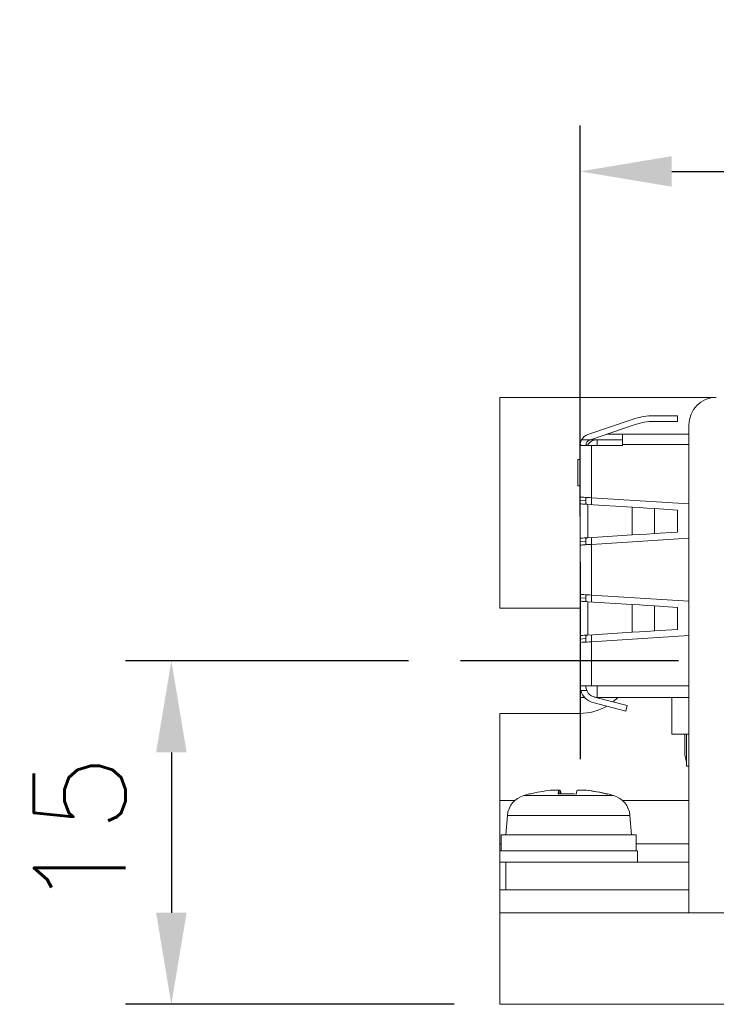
# Model space of a CAD drawing. Header units: millimetres. Extents: x 0 to 594, y 0 to 420.
# Tile 5 of 12: x 203 to 234, y 117 to 160. Entities that reach past the tile are written whole.
import ezdxf

# ---------------------------------------------------------------- set-up
doc = ezdxf.new("R2010")
doc.units = ezdxf.units.MM
doc.header["$PDSIZE"] = -1
doc.linetypes.add('CENTER2', pattern=[28.575, 19.05, -3.175, 3.175, -3.175])
doc.styles.get("Standard").update_dxf_attribs({"font": 'txt.shx', "bigfont": 'whgtxt.shx'})
doc.dimstyles.new('ISO-25', dxfattribs={"dimtxt": 2.5, "dimasz": 2.5, "dimexe": 1.25, "dimexo": 0.625, "dimtad": 1, "dimtxsty": 'Standard', "dimcen": 2.5, "dimadec": 0, "dimazin": 0, "dimtfac": 1, "dimtmove": 0, "dimatfit": 3, "dimfxl": 0, "dimarcsym": 0})

# ---------------------------------------------------------------- blocks, each defined once
blk = doc.blocks.new('*D14')
at = {"color": 8, "lineweight": -2}
for p, q in [((227.655, 138.246), (227.655, 155.313)), ((354.655, 138.246), (354.655, 155.313)), ((231.655, 153.313), (350.655, 153.313))]:
    blk.add_line(p, q, dxfattribs=at)
at = {"color": 8}
for points in [[(231.655, 153.979), (231.655, 152.646), (227.655, 153.313)], [(350.655, 153.979), (350.655, 152.646), (354.655, 153.313)]]:
    blk.add_solid(points, dxfattribs=at)
at = {"layer": 'Defpoints', "color": 0}
for p in [(354.655, 153.313), (227.655, 136.246), (354.655, 136.246)]:
    blk.add_point(p, dxfattribs=at)
at = {"color": 3, "insert": (291.155, 157.313), "char_height": 4, "attachment_point": 5}
blk.add_mtext('\\A1;127', dxfattribs=at)
blk = doc.blocks.new('*D15')
at = {"color": 8, "lineweight": -2}
for p, q in [((220.155, 131.946), (207.8, 131.946)), ((209.8, 127.946), (209.8, 120.946)), ((222.155, 116.946), (207.8, 116.946))]:
    blk.add_line(p, q, dxfattribs=at)
at = {"color": 8}
for points in [[(209.134, 127.946), (210.467, 127.946), (209.8, 131.946)], [(209.134, 120.946), (210.467, 120.946), (209.8, 116.946)]]:
    blk.add_solid(points, dxfattribs=at)
at = {"layer": 'Defpoints', "color": 0}
for p in [(222.155, 131.946), (209.8, 116.946), (224.155, 116.946)]:
    blk.add_point(p, dxfattribs=at)
at = {"color": 3, "insert": (205.8, 124.446), "char_height": 4, "attachment_point": 5, "rotation": 90}
blk.add_mtext('\\A1;15', dxfattribs=at)

msp = doc.modelspace()

# ---------------------------------------------------------------- linework, layer by layer
at = {"color": 7, "linetype": 'Continuous', "lineweight": 15}
for p, q in [((224.1551, 143.4456), (224.1551, 134.2456)), ((224.1551, 143.4456), (233.6051, 143.4456)), ((227.9929, 141.8186), (229.9321, 142.4835)), ((230.9051, 142.6456), (231.9051, 142.6456)), ((231.9051, 142.3956), (230.9051, 142.3956)), ((231.9051, 142.6456), (231.9051, 142.3956)), ((230.0132, 142.247), (228.1134, 141.5956)), ((232.4051, 120.9456), (232.4051, 142.2456)), ((228.1134, 141.5956), (227.7221, 141.5956)), ((228.1551, 141.5956), (228.4051, 141.5956)), ((229.5051, 141.5956), (228.4051, 141.5956)), ((228.4051, 141.5956), (228.4051, 141.3456)), ((229.5051, 141.8456), (228.8426, 141.8456)), ((232.4051, 141.8456), (229.5051, 141.8456)), ((229.5051, 141.8456), (229.5051, 141.3956)), ((227.6551, 138.9453), (227.6551, 141.3456)), ((228.1551, 141.3456), (227.7202, 141.3456)), ((228.1551, 139.064), (228.1551, 141.3456)), ((229.5051, 141.3456), (228.1551, 141.3456)), ((229.5051, 141.3956), (229.5051, 141.3456)), ((227.5551, 140.7367), (227.5551, 139.5867)), ((227.5551, 140.7367), (227.6551, 140.7367)), ((227.5551, 139.5867), (227.6551, 139.5867)), ((227.6551, 137.1453), (227.6551, 138.9449)), ((227.9051, 138.9291), (227.6551, 138.9449)), ((228.1551, 139.064), (232.4051, 138.7956)), ((227.9929, 138.7743), (227.9929, 137.317)), ((229.9321, 138.6518), (227.9929, 138.7743)), ((229.9321, 137.4394), (229.9321, 138.6518)), ((230.9051, 137.5009), (230.9051, 138.5904)), ((231.9051, 138.5272), (230.9051, 138.5904)), ((231.9051, 137.564), (231.9051, 138.5272)), ((227.9051, 137.1607), (227.6551, 137.1449)), ((227.6551, 137.1449), (227.6551, 137.1453)), ((227.6551, 134.6953), (227.6551, 137.1449)), ((227.9929, 137.317), (229.9321, 137.4394)), ((232.4051, 137.2956), (228.1551, 137.0272)), ((230.9051, 137.5009), (231.9051, 137.564)), ((228.1551, 134.814), (228.1551, 137.0272)), ((227.6551, 134.6949), (227.6551, 134.6953)), ((227.6551, 132.8953), (227.6551, 134.6949)), ((227.9051, 134.6791), (227.6551, 134.6949)), ((228.1551, 134.814), (232.4051, 134.5456)), ((227.6551, 134.2456), (224.1551, 134.2456)), ((227.9929, 134.5243), (227.9929, 133.067)), ((229.9321, 134.4018), (227.9929, 134.5243)), ((229.9321, 133.1894), (229.9321, 134.4018)), ((230.9051, 134.3404), (230.9051, 133.2509)), ((231.9051, 134.2772), (230.9051, 134.3404)), ((231.9051, 133.314), (231.9051, 134.2772)), ((230.9051, 133.2509), (231.9051, 133.314)), ((227.6551, 132.8953), (227.9051, 132.9111)), ((227.6551, 132.7456), (227.6551, 132.8953)), ((227.9051, 132.9111), (227.9051, 132.7614)), ((227.9929, 133.067), (229.9321, 133.1894)), ((232.4051, 133.0456), (228.1551, 132.7772)), ((227.6551, 130.8456), (227.6551, 132.7456)), ((228.1551, 130.8456), (228.1551, 132.7772)), ((227.6551, 130.8456), (228.1551, 130.8456)), ((227.6551, 130.6956), (227.6551, 130.8456)), ((228.1551, 130.8456), (232.4051, 130.8456)), ((228.4051, 130.8456), (228.4051, 130.3456)), ((227.6551, 130.3456), (227.6551, 130.6956)), ((227.8461, 130.3456), (227.6551, 130.3456)), ((227.9469, 130.6456), (227.6823, 130.6456)), ((228.2793, 130.3617), (229.718, 129.9876)), ((228.4051, 130.3456), (228.3412, 130.3456)), ((231.6551, 130.3456), (228.4051, 130.3456)), ((229.0926, 130.1502), (229.3074, 130.3456)), ((231.6551, 130.3456), (231.6551, 128.7456)), ((231.6551, 130.3456), (232.4051, 130.3456)), ((228.2164, 130.1198), (229.6551, 129.7456)), ((229.718, 129.9876), (229.6551, 129.7456)), ((227.6551, 129.6456), (224.1551, 129.6456)), ((224.1551, 129.6456), (224.1551, 125.8456)), ((231.6551, 128.7456), (232.4051, 128.7456)), ((232.2369, 127.8456), (232.2369, 128.7456)), ((232.3051, 127.3456), (232.3051, 128.7456)), ((232.3051, 127.5165), (232.2369, 127.8456)), ((232.4051, 127.3456), (232.3051, 127.3456)), ((226.3687, 126.2917), (226.7297, 126.2917)), ((226.7891, 126.2917), (226.7232, 126.2917)), ((226.7302, 126.1268), (226.7297, 126.2917)), ((226.7891, 126.2917), (226.7886, 126.1268)), ((227.5211, 126.2917), (227.9111, 126.2917)), ((227.9415, 126.2917), (227.9111, 126.2917)), ((224.1551, 125.8456), (224.8027, 125.8456)), ((224.1551, 123.9456), (224.1551, 125.8456)), ((229.5075, 125.8456), (232.4051, 125.8456)), ((224.4792, 125.1929), (224.4051, 124.3456)), ((229.9051, 124.3456), (229.831, 125.1929)), ((224.2051, 124.3456), (224.2051, 123.6456)), ((224.2051, 124.3456), (230.1051, 124.3456)), ((230.1051, 123.6456), (230.1051, 124.3456)), ((224.1551, 123.9456), (224.2051, 123.9456)), ((224.1551, 123.9456), (224.1551, 121.9456)), ((230.1051, 123.9456), (232.4051, 123.9456)), ((224.1551, 123.6456), (224.1551, 123.1456)), ((224.1551, 123.6456), (230.155, 123.6456)), ((230.1551, 123.1456), (230.1551, 123.6456)), ((224.1551, 123.1456), (224.4051, 123.1456)), ((224.4051, 123.1456), (224.4051, 121.9456)), ((232.4051, 123.1456), (224.4051, 123.1456)), ((224.1551, 121.9456), (232.4051, 121.9456)), ((224.1551, 121.9456), (224.1551, 120.9456)), ((224.1551, 120.9456), (358.1551, 120.9456)), ((224.1551, 120.9456), (224.1551, 116.9456)), ((232.4051, 120.9456), (233.6051, 120.9456)), ((224.1551, 116.9456), (358.1551, 116.9456))]:
    msp.add_line(p, q, dxfattribs=at)
at = {"color": 8, "linetype": 'Continuous', "lineweight": 15}
for p, q in [((232.4051, 141.3956), (229.5051, 141.3956)), ((228.1551, 139.064), (228.1551, 138.764)), ((228.1551, 137.3272), (228.1551, 137.0272)), ((228.1551, 134.814), (228.1551, 134.514)), ((228.1551, 133.0772), (228.1551, 132.7772)), ((227.6708, 130.6956), (227.6551, 130.6956)), ((225.1955, 126.0657), (229.1133, 126.0657)), ((229.1133, 126.0657), (229.1147, 126.0657)), ((224.4792, 125.1929), (229.829, 125.1929)), ((229.829, 125.1929), (229.831, 125.1929))]:
    msp.add_line(p, q, dxfattribs=at)
at = {"color": 1, "linetype": 'CENTER2', "ltscale": 0.5}
for p, q in [((227.6551, 136.2456), (227.6551, 127.6456)), ((231.9551, 131.9456), (222.1551, 131.9456))]:
    msp.add_line(p, q, dxfattribs=at)
at = {"color": 7, "linetype": 'Continuous', "lineweight": 15, "flags": 128}
for points in [[(228.1134, 141.5956), (228.1003, 141.5911), (228.0872, 141.5866), (228.074, 141.5821)], [(227.6781, 139.0942), (227.7129, 139.092), (227.7621, 139.0889), (227.8241, 139.0849), (227.8969, 139.0803), (227.9782, 139.0752), (228.0652, 139.0697), (228.1551, 139.064)], [(227.9929, 138.7743), (227.9076, 138.7797), (227.8309, 138.7845), (227.7656, 138.7886), (227.714, 138.7919), (227.6778, 138.7942)], [(230.9051, 138.5904), (230.5755, 138.6112), (230.2498, 138.6317), (229.9321, 138.6518)], [(227.6781, 137.2971), (227.7144, 137.2994), (227.766, 137.3026), (227.8312, 137.3067), (227.9078, 137.3116), (227.9929, 137.317)], [(229.9321, 137.4394), (230.2498, 137.4595), (230.5755, 137.4801), (230.9051, 137.5009)], [(228.1551, 137.0272), (228.065, 137.0215), (227.9779, 137.016), (227.8965, 137.0109), (227.8237, 137.0063), (227.7616, 137.0023), (227.7125, 136.9992), (227.6778, 136.9971)], [(228.1551, 134.814), (228.0652, 134.8197), (227.9782, 134.8252), (227.8969, 134.8304), (227.8241, 134.8349), (227.7621, 134.8389), (227.7129, 134.842), (227.6781, 134.8442)], [(227.9929, 134.5243), (227.9076, 134.5297), (227.8309, 134.5345), (227.7656, 134.5387), (227.714, 134.5419), (227.6778, 134.5442)], [(230.9051, 134.3404), (230.5755, 134.3612), (230.2498, 134.3817), (229.9321, 134.4018)], [(227.6781, 133.0471), (227.7144, 133.0494), (227.766, 133.0526), (227.8312, 133.0567), (227.9078, 133.0616), (227.9929, 133.067)], [(229.9321, 133.1894), (230.2498, 133.2095), (230.5755, 133.2301), (230.9051, 133.2509)], [(228.1551, 132.7772), (228.0576, 132.771), (227.9638, 132.7651), (227.8773, 132.7597), (227.8016, 132.7549), (227.7394, 132.7509), (227.6932, 132.748), (227.6647, 132.7462), (227.6551, 132.7456)], [(225.4729, 126.1324), (225.4693, 126.1345), (225.4645, 126.1364), (225.4604, 126.1371), (225.4569, 126.1364), (225.454, 126.1345), (225.4518, 126.1313), (225.4502, 126.1268)]]:
    msp.add_lwpolyline(points, dxfattribs=at)
at = {"color": 7, "linetype": 'Continuous', "lineweight": 15}
for centre, radius, start, end in [((233.6051, 142.2456), 1.2, 90, 180), ((230.9051, 139.6456), 3, 90, 108.92464), ((230.9051, 139.6456), 2.75, 90, 108.92464), ((228.1551, 141.3456), 0.5, 150, 162.5424), ((228.1551, 141.3456), 0.5, 108.92464, 150), ((228.4051, 141.0956), 0.5, 90, 150), ((228.1551, 141.3456), 0.25, 90, 108.92464), ((228.1551, 141.3456), 0.5, 171.58992, 180), ((228.4051, 130.8456), 0.5, 186.72807, 270), ((228.4051, 130.8456), 0.75, 195.46601, 255.42338), ((227.6551, 131.9456), 2.3, 270, 300.44128), ((225.4754, 125.1057), 1, 106.25703, 175), ((227.1551, 119.3456), 7, 104.031, 106.25703), ((227.1406, 119.3521), 6.9823, 96.34691, 104.00974), ((227.7289, 125.9913), 1.0434, 163.26633, 172.53708), ((227.0901, 118.513), 7.6241, 87.02488, 92.97512), ((225.7896, 125.9912), 1.0437, 7.46536, 16.7337), ((228.5206, 125.9912), 1.0437, 163.2663, 172.53464), ((227.1392, 119.3521), 6.9823, 75.99026, 83.65309), ((227.1696, 119.3521), 6.9823, 75.99026, 83.65309), ((228.8516, 126.1074), 0.0294, 88.75784, 138.75501), ((227.1551, 119.3456), 7, 73.74297, 75.969), ((228.8348, 125.1057), 1, 5, 73.74297)]:
    msp.add_arc(centre, radius, start, end, dxfattribs=at)
for points, knots in [([(227.6551, 141.3456), (227.6551, 141.3462), (227.6551, 141.3479), (227.6552, 141.3644), (227.6573, 141.397), (227.6634, 141.44), (227.6717, 141.4746), (227.6773, 141.4928), (227.6781, 141.4956)], [0, 0, 0, 0, 0.1260773, 0.3379686, 0.5499865, 0.7584766, 0.9618158, 1, 1, 1, 1]), ([(227.6605, 141.4188), (227.6643, 141.4396), (227.6718, 141.4812), (227.695, 141.5457), (227.715, 141.5826), (227.7221, 141.5956)], [0, 0, 0, 0, 0.3925773, 0.78492299, 1, 1, 1, 1]), ([(227.9139, 141.4115), (227.9195, 141.4282), (227.9305, 141.4618), (227.9689, 141.5167), (228.0185, 141.5589), (228.0569, 141.5749), (228.074, 141.5821)], [0, 0, 0, 0, 0.2649491, 0.530251, 0.7898613, 1, 1, 1, 1]), ([(227.7202, 141.3456), (227.708, 141.3477), (227.6835, 141.3519), (227.6671, 141.3824), (227.6622, 141.4096), (227.6605, 141.4188)], [0, 0, 0, 0, 0.39826746, 0.79749816, 1, 1, 1, 1]), ([(227.9139, 141.4115), (227.9195, 141.398), (227.9307, 141.3711), (227.9678, 141.3518), (228.0103, 141.346), (228.0401, 141.3457), (228.0507, 141.3456)], [0, 0, 0, 0, 0.2840569, 0.5685053, 0.8469024, 1, 1, 1, 1]), ([(227.6551, 138.9451), (227.6551, 138.962), (227.6551, 138.9958), (227.6557, 139.0407), (227.6592, 139.0742), (227.6667, 139.0921), (227.6747, 139.0936), (227.6781, 139.0942)], [0, 0, 0, 0, 0.2130598, 0.4260717, 0.6373066, 0.8425539, 1, 1, 1, 1]), ([(227.6778, 138.7942), (227.6732, 138.796), (227.6641, 138.7997), (227.6576, 138.8256), (227.6553, 138.8636), (227.6551, 138.9057), (227.6551, 138.9338), (227.6551, 138.9451)], [0, 0, 0, 0, 0.2161242, 0.4325113, 0.644076, 0.8558117, 1, 1, 1, 1]), ([(227.9551, 139.0767), (227.9462, 139.0763), (227.9284, 139.0755), (227.9134, 139.0574), (227.9067, 139.0272), (227.9051, 138.9875), (227.9051, 138.9529), (227.9051, 138.933), (227.9051, 138.9293)], [0, 0, 0, 0, 0.1955511, 0.3920237, 0.5721771, 0.756107, 0.9544904, 1, 1, 1, 1]), ([(227.9051, 138.9293), (227.9051, 138.9125), (227.905, 138.8789), (227.9063, 138.8342), (227.9132, 138.8009), (227.9284, 138.7811), (227.9458, 138.7782), (227.9544, 138.7767)], [0, 0, 0, 0, 0.2053588, 0.4106861, 0.6141976, 0.8099246, 1, 1, 1, 1]), ([(227.6551, 137.1451), (227.6551, 137.1621), (227.6551, 137.1959), (227.6557, 137.2411), (227.6593, 137.2752), (227.6668, 137.2937), (227.6748, 137.2961), (227.6781, 137.2971)], [0, 0, 0, 0, 0.2127688, 0.425509, 0.6380487, 0.8492889, 1, 1, 1, 1]), ([(227.6778, 136.9971), (227.6734, 136.9982), (227.6646, 137.0005), (227.6581, 137.0235), (227.6554, 137.0586), (227.6551, 137.101), (227.6551, 137.1312), (227.6551, 137.1451)], [0, 0, 0, 0, 0.2067439, 0.4137729, 0.6162292, 0.8226444, 1, 1, 1, 1]), ([(227.9551, 137.3146), (227.9456, 137.3128), (227.9265, 137.3094), (227.9119, 137.2865), (227.906, 137.2513), (227.9051, 137.2081), (227.9051, 137.1764), (227.9051, 137.1609)], [0, 0, 0, 0, 0.210111, 0.4210501, 0.6155216, 0.8117948, 1, 1, 1, 1]), ([(227.9051, 137.1609), (227.9051, 137.1442), (227.905, 137.1108), (227.9062, 137.0665), (227.9129, 137.0342), (227.9277, 137.0169), (227.9437, 137.014), (227.9533, 137.0145), (227.9544, 137.0145)], [0, 0, 0, 0, 0.20576307, 0.41162192, 0.61268164, 0.79824223, 0.97820183, 1, 1, 1, 1]), ([(227.6551, 134.6951), (227.6551, 134.712), (227.6551, 134.7458), (227.6557, 134.7907), (227.6592, 134.8242), (227.6667, 134.8422), (227.6747, 134.8436), (227.6781, 134.8442)], [0, 0, 0, 0, 0.2130044, 0.4260781, 0.6372779, 0.8425552, 1, 1, 1, 1]), ([(227.6778, 134.5442), (227.6732, 134.546), (227.6641, 134.5498), (227.6576, 134.5756), (227.6553, 134.6136), (227.6551, 134.6557), (227.6551, 134.6838), (227.6551, 134.6951)], [0, 0, 0, 0, 0.2161172, 0.4324668, 0.6440247, 0.8557536, 1, 1, 1, 1]), ([(227.9551, 134.8267), (227.9462, 134.8263), (227.9284, 134.8255), (227.9134, 134.8074), (227.9067, 134.7772), (227.9051, 134.7375), (227.9051, 134.7029), (227.9051, 134.683), (227.9051, 134.6793)], [0, 0, 0, 0, 0.1955478, 0.3919942, 0.5721844, 0.7561111, 0.9544912, 1, 1, 1, 1]), ([(227.9051, 134.6793), (227.9051, 134.6625), (227.905, 134.6289), (227.9063, 134.5842), (227.9132, 134.5509), (227.9284, 134.5311), (227.9458, 134.5282), (227.9544, 134.5267)], [0, 0, 0, 0, 0.2053019, 0.4106858, 0.6142005, 0.8099306, 1, 1, 1, 1]), ([(227.6551, 132.8953), (227.6551, 132.9123), (227.6551, 132.9461), (227.6557, 132.9912), (227.6593, 133.0253), (227.6668, 133.0438), (227.6748, 133.0461), (227.6781, 133.0471)], [0, 0, 0, 0, 0.2129361, 0.4258704, 0.6385574, 0.8500064, 1, 1, 1, 1]), ([(227.9551, 133.0646), (227.9456, 133.0628), (227.9265, 133.0594), (227.9119, 133.0365), (227.906, 133.0013), (227.9051, 132.9582), (227.9051, 132.9266), (227.9051, 132.9111)], [0, 0, 0, 0, 0.2102858, 0.4214004, 0.6160337, 0.8124163, 1, 1, 1, 1]), ([(227.6823, 130.6456), (227.6769, 130.6674), (227.6661, 130.711), (227.6583, 130.7706), (227.6554, 130.816), (227.6551, 130.8417), (227.6551, 130.8444), (227.6551, 130.8456)], [0, 0, 0, 0, 0.2125698, 0.4252933, 0.6341741, 0.8446122, 1, 1, 1, 1]), ([(227.9051, 130.8456), (227.9051, 130.8434), (227.9051, 130.839), (227.9058, 130.8124), (227.908, 130.7921), (227.9086, 130.787)], [0, 0, 0, 0, 0.4284526, 0.8569883, 1, 1, 1, 1])]:
    msp.add_open_spline(points, degree=3, knots=knots, dxfattribs=at)

# ---------------------------------------------------------------- dimensions: what is measured, and where the dimension line sits
dim = msp.add_linear_dim(base=(354.6551, 153.3128), p1=(227.6551, 136.2456), p2=(354.6551, 136.2456), dimstyle='ISO-25', override={"dimscale": 2, "dimtxt": 2, "dimasz": 2, "dimexe": 1, "dimexo": 1, "dimgap": 1, "dimdec": 3, "dimzin": 9, "dimdsep": 46, "dimcen": 0, "dimclrd": 8, "dimclre": 8, "dimclrt": 3, "dimadec": 3, "dimazin": 2, "dimtdec": 3, "dimfxl": 0.6, "dimtolj": 1, "dimtzin": 1, "dimarcsym": 1})
dim.commit()
dim.dimension.update_dxf_attribs({"geometry": '*D14', "text_midpoint": (291.1551, 157.3128)})
dim = msp.add_linear_dim(base=(209.8004, 116.9456), p1=(222.1551, 131.9456), p2=(224.1551, 116.9456), angle=90, dimstyle='ISO-25', override={"dimscale": 2, "dimtxt": 2, "dimasz": 2, "dimexe": 1, "dimexo": 1, "dimgap": 1, "dimdec": 3, "dimzin": 9, "dimdsep": 46, "dimcen": 0, "dimclrd": 8, "dimclre": 8, "dimclrt": 3, "dimadec": 3, "dimazin": 2, "dimtdec": 3, "dimfxl": 0.6, "dimtolj": 1, "dimtzin": 1, "dimarcsym": 1})
dim.commit()
dim.dimension.update_dxf_attribs({"geometry": '*D15', "text_midpoint": (205.8004, 124.4456)})

doc.saveas('drawing.dxf')
